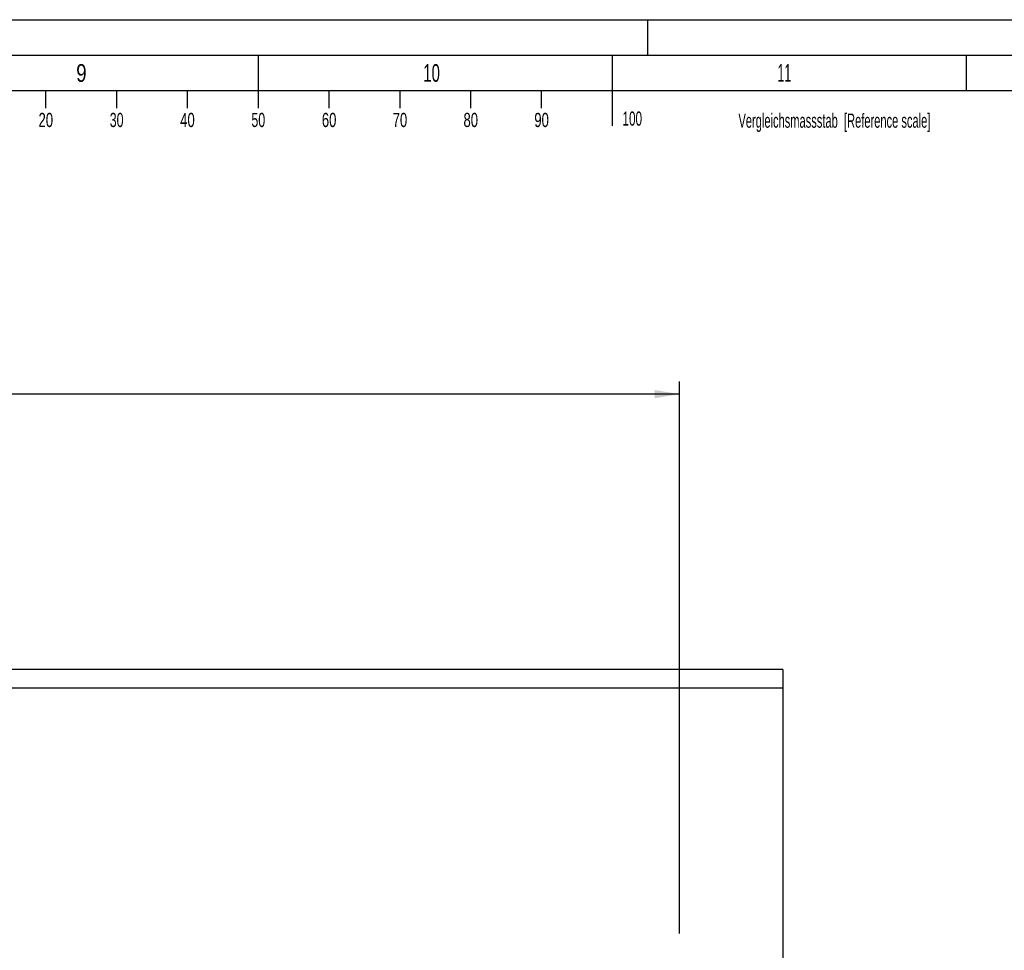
# Model space of a CAD drawing. Header units: millimetres. Extents: x 0 to 841, y 0 to 594.
# Tile 48 of 59: x 437 to 576, y 463 to 594. Entities that reach past the tile are written whole.
import ezdxf
from ezdxf.enums import TextEntityAlignment as Align

# ---------------------------------------------------------------- set-up
doc = ezdxf.new("R2010")
doc.units = ezdxf.units.MM
doc.header["$LTSCALE"] = 46.255
doc.layers.get('0').update_dxf_attribs({"linetype": 'CONTINUOUS'})
for name, color, linetype in [('25097_030000_TLKGS_V_ABL4', 7, 'CONTINUOUS'), ('25097_700000_TLKGS_V_ABL5', 7, 'CONTINUOUS'), ('25097_727000_27_SIMPLE1_B_ABL6', 7, 'CONTINUOUS'), ('new_view_1_VBL0', 7, 'CONTINUOUS')]:
    doc.layers.add(name, color=color, linetype=linetype)
doc.styles.get("Standard").update_dxf_attribs({"font": 'txt', "width": 0.6})
doc.styles.add('TEXTSTYLE_2', font='txt')
doc.dimstyles.new('DIMSTYLE_1', dxfattribs={"dimtxt": 3.5, "dimasz": 3.5, "dimexe": 1.8, "dimexo": 0, "dimgap": 0.875, "dimtad": 1, "dimlfac": 20, "dimdsep": 46, "dimtxsty": 'STANDARD', "dimblk": '_FILLED', "dimblk1": '_FILLED', "dimblk2": '_FILLED', "dimcen": 0.09, "dimadec": 0, "dimazin": 0, "dimtp": 2, "dimtm": 2, "dimtfac": 1, "dimtofl": 0, "dimtmove": 0, "dimatfit": 3, "dimldrblk": '_FILLED', "dimfxl": 1, "dimtolj": 1, "dimarcsym": 0})

# ---------------------------------------------------------------- blocks, each defined once
blk = doc.blocks.new('_FILLED')
at = {"color": 0, "linetype": 'BYBLOCK'}
blk.add_solid([(0, 0), (-1, 0.167), (-1, -0.167)], dxfattribs=at)
blk = doc.blocks.new('*D5')
at = {"color": 2, "linetype": 'CONTINUOUS'}
for p, q in [((273.4, 531.15), (273.4, 542.94)), ((530, 465), (530, 542.94)), ((273.4, 541.14), (401.7, 541.14)), ((530, 541.14), (401.7, 541.14))]:
    blk.add_line(p, q, dxfattribs=at)
at = {"color": 2, "linetype": 'CONTINUOUS', "xscale": 3.5, "yscale": 3.5, "zscale": 3.5, "rotation": 180}
blk.add_blockref('_FILLED', (273.4, 541.14), dxfattribs=at)
at = {"color": 2, "linetype": 'CONTINUOUS', "xscale": 3.5, "yscale": 3.5, "zscale": 3.5}
blk.add_blockref('_FILLED', (530, 541.14), dxfattribs=at)
at = {"color": 2, "linetype": 'CONTINUOUS', "width": 0.60119}
blk.add_text('5132', height=3.5, dxfattribs=at).set_placement((401.7, 542.02), align=Align.CENTER)
blk = doc.blocks.new('25097_727000_27_SIMPLE1_T1_B_PBL7', base_point=(409.47, 490.22))
at = {"layer": '25097_727000_27_SIMPLE1_T1_B_PBL7', "color": 7, "linetype": 'CONTINUOUS'}
for p, q in [((544.6, 502.27), (345.93, 502.27)), ((544.6, 502.27), (544.6, 458.95)), ((544.6, 499.63), (345.93, 499.63))]:
    blk.add_line(p, q, dxfattribs=at)
blk = doc.blocks.new('25097_727000_27_SIMPLE1_B_ABL6', base_point=(409.47, 490.22))
at = {"layer": '25097_727000_27_SIMPLE1_T1_B_PBL7'}
blk.add_blockref('25097_727000_27_SIMPLE1_T1_B_PBL7', (409.47, 490.22), dxfattribs=at)
blk = doc.blocks.new('25097_700000_TLKGS_V_ABL5', base_point=(409.47, 480.87))
at = {"layer": '25097_727000_27_SIMPLE1_B_ABL6'}
blk.add_blockref('25097_727000_27_SIMPLE1_B_ABL6', (409.47, 490.22), dxfattribs=at)
blk = doc.blocks.new('25097_030000_TLKGS_V_ABL4', base_point=(415.59, 430.97))
at = {"layer": '25097_700000_TLKGS_V_ABL5'}
blk.add_blockref('25097_700000_TLKGS_V_ABL5', (409.47, 480.87), dxfattribs=at)
blk = doc.blocks.new('25097_000000_TLKGS_MARKETING_ABL3', base_point=(407, 430.34))
at = {"layer": '25097_030000_TLKGS_V_ABL4'}
blk.add_blockref('25097_030000_TLKGS_V_ABL4', (415.59, 430.97), dxfattribs=at)
blk = doc.blocks.new('NEW_VIEW_1_VBL0', base_point=(409.1, 435.17))
at = {"layer": '25097_000000_TLKGS_MARKETING_ABL3'}
blk.add_blockref('25097_000000_TLKGS_MARKETING_ABL3', (407, 430.34), dxfattribs=at)

msp = doc.modelspace()

# ---------------------------------------------------------------- linework, layer by layer
at = {"color": 5, "linetype": 'CONTINUOUS'}
for p, q in [((0, 594), (841, 594)), ((525.5, 594), (525.5, 589)), ((470.5, 589), (470.5, 581.5)), ((520.5, 589), (520.5, 579)), ((570.5, 589), (570.5, 584)), ((10, 584), (831, 584)), ((440.5, 584), (440.5, 581.5)), ((450.5, 584), (450.5, 581.5)), ((460.5, 584), (460.5, 581.5)), ((480.5, 584), (480.5, 581.5)), ((490.5, 584), (490.5, 581.5)), ((500.5, 584), (500.5, 581.5)), ((510.5, 584), (510.5, 581.5))]:
    msp.add_line(p, q, dxfattribs=at)
at = {"color": 6, "linetype": 'CONTINUOUS'}
msp.add_line((5, 589), (836, 589), dxfattribs=at)

# ---------------------------------------------------------------- block references
at = {"layer": 'new_view_1_VBL0'}
msp.add_blockref('NEW_VIEW_1_VBL0', (409.10185, 435.17105), dxfattribs=at)

# ---------------------------------------------------------------- texts
at = {"color": 5, "linetype": 'CONTINUOUS', "style": 'TEXTSTYLE_2'}
for s, width, p in [('9', 0.785714, (444.833, 585.231)), ('10', 0.630952, (493.833, 585.231)), ('11', 0.52381, (543.833, 585.231))]:
    msp.add_text(s, height=2.50001, dxfattribs=dict(at, width=width)).set_placement(p)
for s, width, p in [('20', 0.690476, (440.53713, 578.84585)), ('30', 0.654762, (450.53713, 578.84585)), ('40', 0.690476, (460.53713, 578.84585)), ('50', 0.654762, (470.53713, 578.84585)), ('60', 0.690476, (480.53713, 578.84585)), ('70', 0.690476, (490.53713, 578.84585)), ('80', 0.690476, (500.53713, 578.84585)), ('90', 0.690476, (510.53713, 578.84585)), ('100', 0.619048, (523.34156, 579.0403)), ('Vergleichsmassstab  [Reference scale]', 0.586229, (551.88163, 578.74724))]:
    msp.add_text(s, height=2, dxfattribs=dict(at, width=width)).set_placement(p, align=Align.CENTER)

# ---------------------------------------------------------------- dimensions: what is measured, and where the dimension line sits
at = {"color": 2, "linetype": 'CONTINUOUS'}
dim = msp.add_linear_dim(base=(273.4, 541.1421), p1=(530, 465), p2=(273.4, 531.15), angle=180, dimstyle='DIMSTYLE_1', dxfattribs=at)
dim.commit()
dim.dimension.update_dxf_attribs({"geometry": '*D5', "text_midpoint": (401.36666, 541.1421), "dimtype": 160})

doc.saveas('drawing.dxf')
